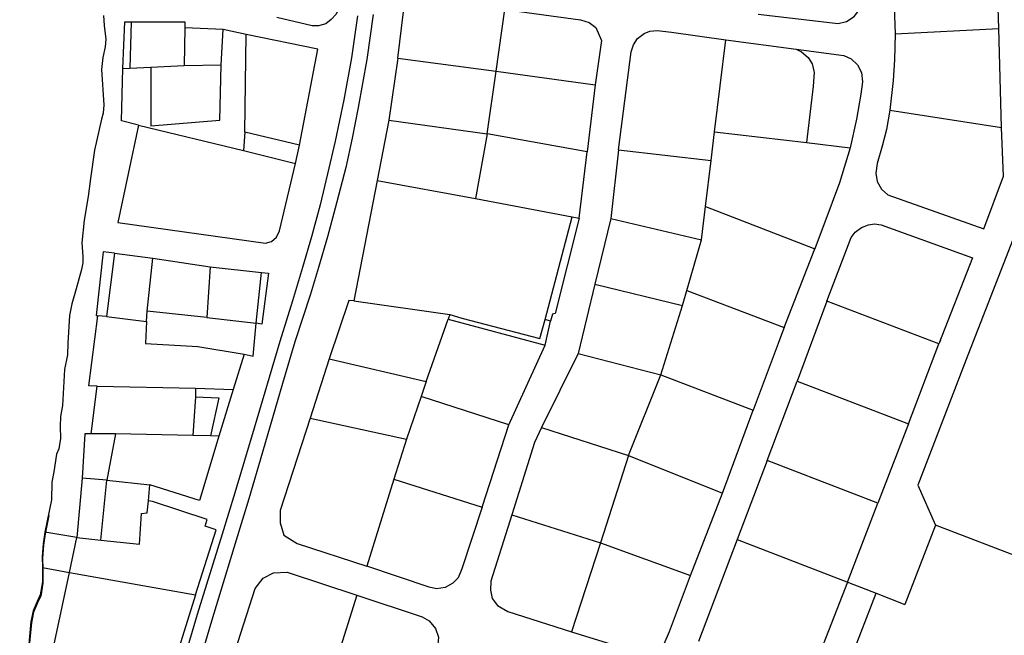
# Model space of a CAD drawing. Header units: metres. Extents: x 19327 to 24000, y 12000 to 18751.
# Tile 10 of 41: x 20551 to 20870, y 16905 to 17104. Entities that reach past the tile are written whole.
import ezdxf

# ---------------------------------------------------------------- set-up
doc = ezdxf.new("R2010")
doc.units = ezdxf.units.M
for name, color, linetype in [('Keyplan-sh1$0$10-WEG', 254, 'CONTINUOUS'), ('Keyplan-sh1$0$2', 254, 'CONTINUOUS'), ('Keyplan-sh1$0$20-KAVEL', 254, 'CONTINUOUS'), ('Keyplan-sh1$0$5-KUST', 254, 'CONTINUOUS')]:
    doc.layers.add(name, color=color, linetype=linetype)

msp = doc.modelspace()

# ---------------------------------------------------------------- linework, layer by layer
at = {"layer": 'Keyplan-sh1$0$10-WEG'}
for p, q in [((20872.64, 17033.19), (20857.93, 16995.57)), ((20857.93, 16995.57), (20841.8, 16953.43)), ((20841.8, 16953.43), (20847.54, 16940.46))]:
    msp.add_line(p, q, dxfattribs=at)
for points in [[(20660.38, 17105.47), (20658.42, 17091.89), (20655.95, 17078.21), (20653.17, 17064.85), (20651.09, 17056.12)], [(20665.48, 17105.86), (20663.36, 17091.27), (20660.58, 17075.74), (20658.65, 17065.85), (20656.57, 17056.35)], [(20651.09, 17056.12), (20648.29, 17044.21), (20645.44, 17033.86), (20642.58, 17023.9), (20639.26, 17013.16), (20635.17, 17000.02)], [(20656.57, 17056.35), (20653.16, 17043.21), (20650.61, 17033.86), (20647.68, 17023.9), (20645.13, 17015.32), (20640.11, 16999.86)], [(20635.17, 17000.02), (20626.89, 16971.91), (20620.62, 16950.96), (20616.56, 16937.55)], [(20640.11, 16999.86), (20636.09, 16986.39), (20629.62, 16964.12), (20625.17, 16949.03), (20621.02, 16935.67)], [(20616.56, 16937.55), (20608.46, 16911.53), (20600.78, 16885.61), (20597.34, 16874.48)], [(20621.02, 16935.67), (20613.12, 16909.41), (20607.45, 16890.37), (20601.37, 16870.83)]]:
    msp.add_lwpolyline(points, dxfattribs=at)
at = {"layer": 'Keyplan-sh1$0$2', "invisible_edges": 9}
for points in [[(24000.14, 11999.56), (20560.43, 16943.69), (20559.22, 16937.75), (20558.71, 16934.01)], [(24000.14, 11999.56), (20558.71, 16934.01), (20558.41, 16929.86), (20558.51, 16926.41)], [(24000.14, 11999.56), (20558.51, 16926.41), (20558.51, 16921.76), (20557.8, 16917.5)], [(24000.14, 11999.56), (20557.8, 16917.5), (20556.79, 16915.38), (20555.48, 16912.34)], [(24000.14, 11999.56), (20555.48, 16912.34), (20554.77, 16908.9), (20553.96, 16900.39)]]:
    msp.add_3dface(points, dxfattribs=at)
at = {"layer": 'Keyplan-sh1$0$20-KAVEL'}
for p, q in [((20867.97, 17101.31), (20867.06, 17128.77)), ((20833.43, 17127.59), (20834.41, 17099.67)), ((20705.22, 17087.55), (20708.01, 17107.51)), ((20587.03, 17103.52), (20586.62, 17088.5)), ((20604.5, 17101.55), (20604.26, 17089.4)), ((20616.89, 17100.98), (20604.5, 17101.55)), ((20616.24, 17089.57), (20616.89, 17100.98)), ((20624.36, 17099.42), (20616.89, 17100.98)), ((20834.41, 17099.67), (20867.97, 17101.31)), ((20623.83, 17067.81), (20624.36, 17099.42)), ((20775.93, 17067.85), (20779.62, 17097.66)), ((20779.62, 17097.66), (20802.34, 17094.62)), ((20673.47, 17091.74), (20670.48, 17071.7)), ((20673.47, 17091.74), (20705.22, 17087.55)), ((20584.4, 17088.42), (20586.62, 17088.5)), ((20586.62, 17088.5), (20593.43, 17088.83)), ((20593.43, 17088.83), (20604.26, 17089.4)), ((20604.26, 17089.4), (20616.24, 17089.57)), ((20702.35, 17067.27), (20705.22, 17087.55)), ((20705.22, 17087.55), (20737.3, 17083.12)), ((20737.3, 17083.12), (20734.76, 17061.44)), ((20832.73, 17074.95), (20831.61, 17068.61)), ((20670.48, 17071.7), (20666.7, 17052.16)), ((20670.48, 17071.7), (20702.35, 17067.27)), ((20589.49, 17070.02), (20623.5, 17061.89)), ((20831.61, 17068.61), (20830.22, 17063.28)), ((20869.52, 17053.5), (20868.91, 17069.29)), ((20623.83, 17067.81), (20623.5, 17061.89)), ((20641.55, 17063.54), (20623.83, 17067.81)), ((20702.35, 17067.27), (20698.54, 17046.33)), ((20734.76, 17061.44), (20702.35, 17067.27)), ((20774.86, 17058.65), (20775.93, 17067.85)), ((20775.93, 17067.85), (20805.71, 17064.4)), ((20623.5, 17061.89), (20640.32, 17057.62)), ((20640.32, 17057.62), (20641.55, 17063.54)), ((20744.83, 17062.02), (20742.35, 17039.78)), ((20744.83, 17062.02), (20774.86, 17058.65)), ((20805.71, 17064.4), (20819.82, 17062.68)), ((20830.22, 17063.28), (20828.66, 17057.61)), ((20732.18, 17039.93), (20734.76, 17061.44)), ((20773.04, 17043.72), (20774.86, 17058.65)), ((20828.66, 17057.61), (20828.17, 17054.49)), ((20666.7, 17052.16), (20659.2, 17013.16)), ((20666.7, 17052.16), (20698.54, 17046.33)), ((20828.17, 17054.49), (20828.66, 17051.78)), ((20863.2, 17036.51), (20869.52, 17053.5)), ((20828.66, 17051.78), (20829.97, 17049.32)), ((20829.97, 17049.32), (20832.11, 17047.43)), ((20698.54, 17046.33), (20729.84, 17040.34)), ((20832.11, 17047.43), (20863.2, 17036.51)), ((20771.73, 17032.88), (20773.04, 17043.72)), ((20773.04, 17043.72), (20808.48, 17030.01)), ((20721.14, 17007.08), (20729.84, 17040.34)), ((20729.84, 17040.34), (20732.18, 17039.93)), ((20742.35, 17039.78), (20737.23, 17018.51)), ((20742.35, 17039.78), (20771.73, 17032.88)), ((20821.54, 17035.42), (20823.51, 17036.9)), ((20823.51, 17036.9), (20825.81, 17037.8)), ((20825.81, 17037.8), (20827.78, 17038.05)), ((20827.78, 17038.05), (20829.91, 17037.72)), ((20829.91, 17037.72), (20859.53, 17027.13)), ((20812.27, 17013), (20820.14, 17033.69)), ((20820.14, 17033.69), (20821.54, 17035.42)), ((20767.01, 17016.54), (20771.73, 17032.88)), ((20798.51, 17004.47), (20808.48, 17030.01)), ((20581.64, 17028.56), (20579.1, 17008.09)), ((20581.64, 17028.56), (20594.07, 17026.94)), ((20592.3, 17009.79), (20594.07, 17026.94)), ((20594.07, 17026.94), (20612.67, 17024.16)), ((20859.53, 17027.13), (20848.61, 16999.21)), ((20612.67, 17024.16), (20611.59, 17007.78)), ((20612.67, 17024.16), (20629.27, 17022.3)), ((20627.57, 17005.93), (20629.27, 17022.3)), ((20737.23, 17018.51), (20731.79, 16996.08)), ((20737.23, 17018.51), (20765.61, 17011.61)), ((20765.61, 17011.61), (20767.01, 17016.54)), ((20767.01, 17016.54), (20798.51, 17004.47)), ((20659.2, 17013.16), (20690.2, 17008.68)), ((20758.54, 16989.21), (20765.61, 17011.61)), ((20812.27, 17013), (20802.66, 16987.18)), ((20848.61, 16999.21), (20812.27, 17013)), ((20579.1, 17008.09), (20576.33, 17008.35)), ((20579.1, 17008.09), (20592.06, 17006.47)), ((20579.1, 17008.09), (20592.06, 17006.47)), ((20592.06, 17006.47), (20592.3, 17009.79)), ((20611.59, 17007.78), (20592.3, 17009.79)), ((20611.59, 17007.78), (20627.57, 17005.93)), ((20690.2, 17008.68), (20689.66, 17007.26)), ((20690.2, 17008.68), (20694.13, 17007.57)), ((20682.62, 16987.07), (20689.66, 17007.26)), ((20689.66, 17007.26), (20721.14, 16998.84)), ((20722.86, 17006.59), (20721.14, 17007.08)), ((20721.14, 16998.84), (20722.86, 17006.59)), ((20798.51, 17004.47), (20788.42, 16977.79)), ((20798.51, 17004.47), (20796.7, 16999.68)), ((20709.38, 16973.04), (20721.14, 16998.84)), ((20721.14, 16998.84), (20721.42, 17000.13)), ((20838.8, 16973.36), (20848.61, 16999.21)), ((20849.07, 17000.37), (20848.61, 16999.21)), ((20623.69, 16995.83), (20620.13, 16984.49)), ((20731.79, 16996.08), (20719.92, 16972.12)), ((20731.79, 16996.08), (20758.54, 16989.21)), ((20651.23, 16994.41), (20645.08, 16975.19)), ((20651.23, 16994.41), (20682.62, 16987.07)), ((20748.08, 16963.05), (20758.54, 16989.21)), ((20758.54, 16989.21), (20788.42, 16977.79)), ((20574.17, 16970.13), (20576.11, 16985.57)), ((20576.11, 16985.57), (20607.94, 16984.92)), ((20682.62, 16987.07), (20681, 16982.21)), ((20792.95, 16961.49), (20802.66, 16987.18)), ((20802.66, 16987.18), (20838.8, 16973.36)), ((20607.94, 16982.11), (20607.08, 16969.59)), ((20607.94, 16984.92), (20607.94, 16982.11)), ((20607.94, 16984.92), (20620.13, 16984.49)), ((20620.13, 16984.49), (20615.49, 16969.37)), ((20681, 16982.21), (20676.26, 16968.39)), ((20709.38, 16973.04), (20681, 16982.21)), ((20778.5, 16950.85), (20788.42, 16977.79)), ((20645.08, 16975.19), (20676.26, 16968.39)), ((20700.75, 16946.37), (20709.38, 16973.04)), ((20838.8, 16973.36), (20828.88, 16947.67)), ((20582.05, 16970.13), (20574.17, 16970.13)), ((20582.05, 16970.13), (20579.22, 16955.12)), ((20607.08, 16969.59), (20582.05, 16970.13)), ((20612.79, 16969.48), (20607.08, 16969.59)), ((20615.49, 16969.37), (20612.79, 16969.48)), ((20719.92, 16972.12), (20719.88, 16972.03)), ((20719.92, 16972.12), (20748.08, 16963.05)), ((20676.26, 16968.39), (20672.16, 16955.44)), ((20748.08, 16963.05), (20739.07, 16934.76)), ((20748.08, 16963.05), (20778.5, 16950.85)), ((20792.95, 16961.49), (20783.26, 16935.88)), ((20828.88, 16947.67), (20792.95, 16961.49)), ((20571.23, 16955.77), (20569.51, 16936.55)), ((20579.22, 16955.12), (20571.23, 16955.77)), ((20577.27, 16935.69), (20579.22, 16955.12)), ((20579.22, 16955.12), (20593.13, 16953.61)), ((20592.7, 16948.43), (20593.13, 16953.61)), ((20672.16, 16955.44), (20663.4, 16927.2)), ((20672.16, 16955.44), (20700.75, 16946.37)), ((20768.2, 16924.18), (20778.5, 16950.85)), ((20818.97, 16922.06), (20828.88, 16947.67)), ((20710.37, 16943.83), (20739.07, 16934.76)), ((20569.51, 16936.55), (20559.08, 16938.19)), ((20847.54, 16940.46), (20837.61, 16914.84)), ((20900.08, 16920.27), (20847.53, 16940.49)), ((20567.13, 16925.22), (20569.51, 16936.55)), ((20569.51, 16936.55), (20577.27, 16935.69)), ((20739.07, 16934.76), (20729.68, 16905.93)), ((20739.07, 16934.76), (20768.2, 16924.18)), ((20783.26, 16935.88), (20770.72, 16902.84)), ((20783.26, 16935.88), (20828.28, 16918.45)), ((20558.37, 16926.85), (20567.13, 16925.22)), ((20562.05, 16901.45), (20567.13, 16925.22)), ((20567.13, 16925.22), (20607.91, 16917.98)), ((20818.97, 16922.06), (20811.11, 16901.81)), ((20818.05, 16892.04), (20828.29, 16918.47)), ((20828.29, 16918.47), (20837.61, 16914.84)), ((20607.91, 16917.98), (20600.46, 16894)), ((20660.13, 16917.86), (20651.56, 16890.44))]:
    msp.add_line(p, q, dxfattribs=at)
for points in [[(20790.09, 17106.04), (20815.94, 17102.92), (20818.73, 17103.58), (20821.19, 17105.22), (20822.67, 17107.19), (20823.57, 17109.49), (20823.65, 17112.28), (20822.87, 17140.12)], [(20655.81, 17128.28), (20654.49, 17108.49), (20653.43, 17105.95), (20651.87, 17104.23), (20650.06, 17102.83), (20647.77, 17102.25), (20645.71, 17102.25), (20634.23, 17104.88)], [(20673.47, 17091.74), (20675.28, 17106.77), (20677.9, 17109.97), (20683.89, 17110.95), (20708.01, 17107.51)], [(20708.01, 17107.51), (20732.55, 17104.14), (20735.34, 17103.24), (20737.47, 17101.68), (20739.36, 17097.49), (20737.3, 17083.12)], [(20584.4, 17088.42), (20585.06, 17103.52), (20587.03, 17103.52)], [(20587.03, 17103.52), (20604.42, 17103.52), (20604.5, 17101.55)], [(20744.83, 17062.02), (20748.93, 17093.8), (20749.67, 17096.01), (20750.98, 17098.07), (20753.12, 17099.71), (20755, 17100.45), (20757.38, 17100.69), (20762.06, 17100.12), (20779.62, 17097.66)], [(20832.73, 17074.95), (20868.91, 17069.29), (20867.97, 17101.31)], [(20641.55, 17063.54), (20647.5, 17094.66), (20624.36, 17099.42)], [(20834.41, 17099.67), (20834.21, 17091.21), (20833.8, 17084.48), (20832.73, 17074.95)], [(20802.34, 17094.62), (20817.85, 17092.57), (20820.15, 17091.5), (20822.2, 17089.53), (20823.51, 17087.06), (20823.84, 17084.03), (20823.27, 17080.08), (20821.95, 17072.04), (20819.82, 17062.68)], [(20802.34, 17094.62), (20804.15, 17093.8), (20806.28, 17091.91), (20807.6, 17089.94), (20808.25, 17087.15), (20807.84, 17082.63), (20805.71, 17064.4)], [(20589.49, 17070.02), (20583.91, 17071.42), (20584.4, 17088.42)], [(20593.43, 17088.83), (20593.43, 17069.86), (20615.74, 17071.67), (20616.24, 17089.57)], [(20589.49, 17070.02), (20582.72, 17038.49), (20630.55, 17031.84), (20632.52, 17032.42), (20634.08, 17033.73), (20635.15, 17035.78), (20640.32, 17057.62)], [(20819.82, 17062.68), (20816.44, 17051.36), (20814.06, 17044.95), (20808.48, 17030.01)], [(20732.18, 17039.93), (20724.34, 17009.05), (20723.52, 17008.89), (20722.86, 17006.59)], [(20581.64, 17028.56), (20578.02, 17029.02), (20575.76, 17008.43), (20576.33, 17008.35)], [(20629.27, 17022.3), (20631.59, 17022.07), (20629.35, 17005.62), (20627.57, 17005.93)], [(20659.2, 17013.16), (20657.5, 17013.28), (20651.23, 16994.41)], [(20576.11, 16985.57), (20573.42, 16985.68), (20576.33, 17008.35)], [(20694.13, 17007.57), (20719.42, 17001.01), (20721.14, 17007.08)], [(20592.06, 17006.47), (20591.76, 16999.36), (20608.66, 16998.4), (20623.69, 16995.83)], [(20623.69, 16995.83), (20626.57, 16995.27), (20627.57, 17005.93)], [(20607.94, 16982.11), (20615.49, 16981.79), (20612.79, 16969.48)], [(20645.08, 16975.19), (20635.35, 16945.23), (20635.35, 16941.24), (20636.54, 16937.24), (20640.85, 16934.54), (20663.4, 16927.2)], [(20574.17, 16970.13), (20572.1, 16970.13), (20571.23, 16955.77)], [(20615.49, 16969.37), (20609.21, 16948.54), (20593.13, 16953.61)], [(20719.92, 16972.12), (20717.71, 16967.26), (20710.37, 16943.83)], [(20577.27, 16935.69), (20589.79, 16934.39), (20590.43, 16944.33), (20592.27, 16944.54), (20592.7, 16948.43)], [(20607.91, 16917.98), (20614.6, 16939.04), (20611.04, 16940.22), (20611.69, 16942.38), (20594, 16948.21), (20592.7, 16948.43)], [(20700.75, 16946.37), (20694.15, 16926.34), (20692.96, 16923.42), (20691.24, 16921.69), (20688.75, 16920.29), (20685.95, 16919.86), (20683.58, 16920.4), (20663.4, 16927.2)], [(20710.37, 16943.83), (20703.52, 16922.34), (20703.41, 16919.43), (20703.95, 16916.73), (20705.68, 16914.46), (20709.02, 16912.52), (20729.68, 16905.93)], [(20620.76, 16899.83), (20627.23, 16920.02), (20629.82, 16923.37), (20633.16, 16925.1), (20637.59, 16925.31), (20660.13, 16917.86)], [(20729.68, 16905.93), (20750.99, 16899.35), (20753.9, 16898.91), (20756.06, 16899.56), (20758.22, 16900.64), (20759.62, 16902.05), (20761.35, 16906.04), (20768.2, 16924.18)], [(20660.13, 16917.86), (20681.28, 16910.85), (20683.54, 16909.55), (20685.59, 16907.07), (20686.56, 16904.26), (20686.24, 16900.81), (20680.31, 16881.26)]]:
    msp.add_lwpolyline(points, dxfattribs=at)
at = {"layer": 'Keyplan-sh1$0$5-KUST'}
for points in [[(20578.16, 17105.53), (20578.36, 17102.31), (20578.83, 17097.9), (20578.67, 17095.43), (20577.9, 17091.96), (20577.51, 17088.09), (20578.28, 17076.58), (20578.05, 17073.96), (20577.51, 17071.95), (20575.2, 17061.91)], [(20575.2, 17061.91), (20573.89, 17052.77), (20573.12, 17046.98), (20571.81, 17039.25), (20571.12, 17031.99), (20571.42, 17027.51), (20571.42, 17025.5), (20570.96, 17023.34), (20569.26, 17017.08)], [(20569.26, 17017.08), (20567.85, 17012.14), (20567.15, 17008.36), (20566.61, 16999.47)], [(20566.61, 16999.47), (20566.49, 16995.62), (20565.48, 16990.96), (20564.87, 16979.22), (20564.16, 16975.68), (20564.06, 16972.44), (20564.16, 16968.59), (20563.66, 16965.25), (20562.85, 16963.53), (20562.04, 16957.76), (20561.43, 16954.41), (20561.23, 16948.74), (20559.08, 16938.19)], [(20559.08, 16938.19), (20558.57, 16934.44), (20558.27, 16930.29), (20558.37, 16926.85)], [(20558.37, 16926.85), (20558.37, 16922.19), (20557.66, 16917.94), (20556.65, 16915.82), (20555.33, 16912.78), (20554.63, 16909.34), (20553.82, 16900.83), (20553.31, 16896.48), (20552.5, 16892.53), (20552.2, 16890.71), (20552.3, 16888.78), (20551.79, 16886.86), (20550.98, 16885.44)]]:
    msp.add_lwpolyline(points, dxfattribs=at)

doc.saveas('drawing.dxf')
